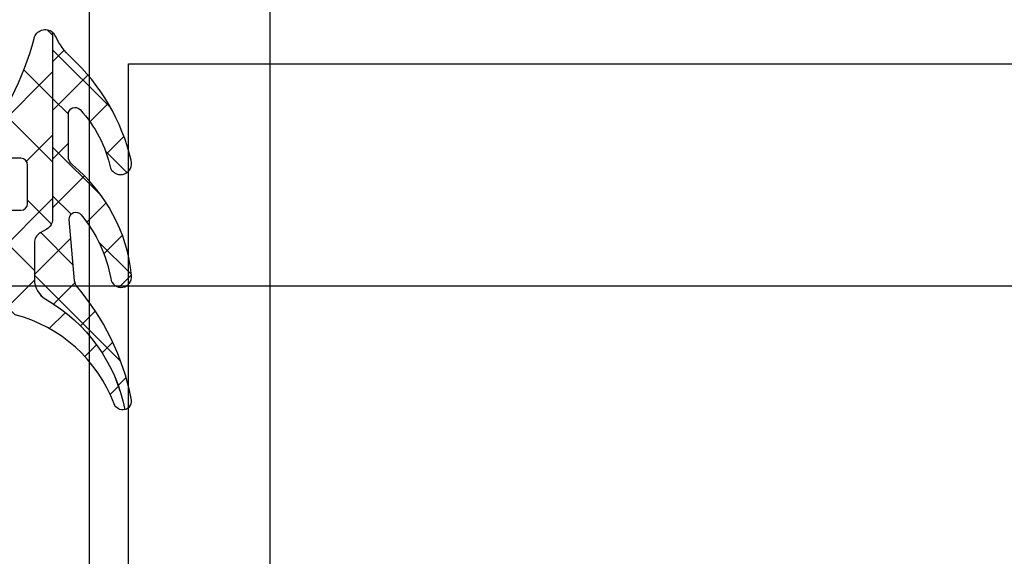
# Model space of a CAD drawing. Header units: millimetres. Extents: x 373037 to 682063, y 76092 to 274210.
# Tile 169 of 256: x 655061 to 655104, y 265555 to 265578. Entities that reach past the tile are written whole.
import ezdxf

# ---------------------------------------------------------------- set-up
doc = ezdxf.new("R2010")
doc.units = ezdxf.units.MM
doc.header["$LTSCALE"] = 100
doc.layers.add('PUDORYS', color=253, linetype='CONTINUOUS')

msp = doc.modelspace()

# ---------------------------------------------------------------- hatches: boundary and pattern name
at = {"layer": 'PUDORYS', "true_color": 0x939598}
h = msp.add_hatch(dxfattribs=at)
h.set_pattern_fill('ANSI37', color=252, scale=0.625, angle=-1.272221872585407e-14, style=0)
h.set_pattern_definition([(44.99999999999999, (655055.8201555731, 265581.1649927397), (-1.403165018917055, 1.403165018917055), []), (135, (655055.8201555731, 265581.1649927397), (-1.403165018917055, -1.403165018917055), [])])
edge = h.paths.add_edge_path()
edge.add_ellipse((655060.4407174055, 265572.2780772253), major_axis=(-5.039467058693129, 0), ratio=1, start_angle=4.964461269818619, end_angle=60.20821553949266)
edge.add_ellipse((655058.0859171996, 265568.1649927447), major_axis=(-0.3000000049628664, 0), ratio=1, start_angle=60.20782698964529, end_angle=89.9993073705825)
edge.add_line((655058.085913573, 265567.8649927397), (655058.620197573, 265567.8649897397))
edge.add_ellipse((655058.6201988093, 265568.1649895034), major_axis=(-0.2999997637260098, 0), ratio=1, start_angle=89.99976390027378, end_angle=180.0000451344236)
edge.add_line((655058.920198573, 265568.1649897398), (655058.920198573, 265569.7149867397))
edge.add_ellipse((655059.220209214, 265569.7149790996), major_axis=(-0.3000106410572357, 0), ratio=1, start_angle=270.00432394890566, end_angle=359.9985408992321, ccw=False)
edge.add_line((655059.220186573, 265570.0149897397), (655060.620168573, 265570.0150007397))
edge.add_ellipse((655060.6201657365, 265570.3149905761), major_axis=(-0.2999898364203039, 0), ratio=1, start_angle=90.0005417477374, end_angle=179.9996492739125)
edge.add_line((655060.920155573, 265570.3149887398), (655060.920155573, 265572.0150007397))
edge.add_ellipse((655060.6201454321, 265572.0149935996), major_axis=(-0.3000101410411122, 0), ratio=1, start_angle=180.0013636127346, end_angle=269.9955805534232)
edge.add_line((655060.620168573, 265572.3150037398), (655059.056337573, 265572.3149927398))
edge.add_ellipse((655059.0234805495, 265572.6161518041), major_axis=(-0.3029461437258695, 0), ratio=1, start_angle=-13.483577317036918, end_angle=96.22645090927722, ccw=False)
edge.add_ellipse((655047.7075162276, 265581.3210749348), major_axis=(-14.00076634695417, 0), ratio=1, start_angle=141.9243799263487, end_angle=164.6982677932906)
edge.add_ellipse((655061.699754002, 265577.5143613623), major_axis=(-0.500472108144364, 0), ratio=1, start_angle=230.1933656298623, end_angle=347.0823914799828, ccw=False)
edge.add_line((655062.020155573, 265577.8988287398), (655062.020155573, 265569.6155497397))
edge.add_ellipse((655061.52015587, 265569.6155502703), major_axis=(-0.4999997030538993, 0), ratio=1, start_angle=119.99998034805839, end_angle=179.9999391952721, ccw=False)
edge.add_line((655061.770155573, 265569.1825377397), (655061.470155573, 265569.0093317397))
edge.add_ellipse((655061.7201552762, 265568.5763192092), major_axis=(-0.4999997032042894, 0), ratio=1, start_angle=299.9999803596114, end_angle=359.9999392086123)
edge.add_line((655061.220155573, 265568.5763197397), (655061.220155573, 265566.9469717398))
edge.add_ellipse((655062.2201549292, 265566.9469709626), major_axis=(-0.9999993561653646, 0), ratio=1, start_angle=-4.452966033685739e-05, end_angle=59.94966113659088)
edge.add_ellipse((655058.0638281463, 265559.7625902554), major_axis=(-7.300023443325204, 0), ratio=1, start_angle=191.2855536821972, end_angle=239.9496454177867, ccw=False)
edge.add_ellipse((655065.1201651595, 265561.5778223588), major_axis=(-0.3999905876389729, 0), ratio=1, start_angle=20.501829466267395, end_angle=104.85297523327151, ccw=False)
edge.add_ellipse((655058.7710670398, 265559.2037554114), major_axis=(-6.378448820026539, 0), ratio=1, start_angle=200.5018745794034, end_angle=255.5474022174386)
edge.add_line((655060.3629935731, 265565.3803547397), (655058.9522865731, 265565.7439417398))
edge.add_line((655058.952286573, 265565.7439417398), (655058.0895855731, 265565.9540547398))
edge.add_ellipse((655059.420150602, 265571.2906774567), major_axis=(-5.499995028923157, 0), ratio=1, start_angle=-3.4201912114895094e-05, end_angle=76.00004503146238, ccw=False)
edge.add_line((655053.920155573, 265571.2906807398), (655053.920155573, 265583.7087087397))
edge.add_line((655053.920155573, 265583.7087087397), (655054.207774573, 265585.0717657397))
edge.add_ellipse((655053.7185482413, 265585.1749983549), major_axis=(-0.4999993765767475, 0), ratio=1, start_angle=168.0846992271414, end_angle=229.716248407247)
edge.add_line((655054.041834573, 265585.5564237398), (655052.185226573, 265587.1300347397))
edge.add_ellipse((655052.670156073, 265587.7021737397), major_axis=(-0.7499997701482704, 0), ratio=1, start_angle=-130.28370615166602, end_angle=49.71629384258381, ccw=False)
edge.add_line((655053.155085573, 265588.2743127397), (655055.466729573, 265586.3150267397))
edge.add_ellipse((655054.8201574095, 265585.5521751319), major_axis=(-0.9999990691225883, 0), ratio=1, start_angle=168.0847521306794, end_angle=229.7163013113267, ccw=False)
edge.add_line((655055.798610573, 265585.3457107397), (655055.420155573, 265583.5521737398))
edge.add_line((655055.420155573, 265583.5521737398), (655055.420155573, 265571.8419727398))
h = msp.add_hatch(dxfattribs=at)
h.set_pattern_fill('ANSI37', color=252, scale=0.48, angle=-1.272221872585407e-14, style=0)
h.set_pattern_definition([(44.99999999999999, (655055.8201555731, 265581.1649927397), (-1.077630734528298, 1.077630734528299), []), (135, (655055.8201555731, 265581.1649927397), (-1.077630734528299, -1.077630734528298), [])])
edge = h.paths.add_edge_path()
edge.add_arc((655063.2211548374, 265572.4038793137), 0.4999992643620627, 180.000065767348, 230.5926628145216, ccw=False)
edge.add_line((655062.721155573, 265572.4038787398), (655062.721155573, 265574.2659757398))
edge.add_arc((655063.0211557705, 265574.2659753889), 0.3000001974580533, 42.642156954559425, 179.9999329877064, ccw=False)
edge.add_arc((655059.1473608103, 265570.698560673), 5.566188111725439, 12.191032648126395, 42.64226110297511, ccw=False)
edge.add_arc((655065.0314370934, 265572.0818546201), 0.4897187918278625, 205.1172428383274, 377.0139723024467)
edge.add_arc((655056.6916792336, 265570.1359632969), 9.0524208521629, 13.34343871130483, 47.20667886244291)
edge.add_arc((655064.8795594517, 265578.9801400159), 2.999999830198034, 204.7549030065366, 227.2067131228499, ccw=False)
edge.add_arc((655061.700753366, 265577.5143578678), 0.500475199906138, 24.75517574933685, 50.19356580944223)
edge.add_line((655062.0211555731, 265577.8988287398), (655062.0211555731, 265569.6155497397))
edge.add_arc((655061.52115587, 265569.6155502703), 0.4999997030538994, 299.9999803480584, 359.999939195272, ccw=False)
edge.add_line((655061.7711555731, 265569.1825377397), (655061.471155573, 265569.0093317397))
edge.add_arc((655061.7211552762, 265568.5763192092), 0.4999997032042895, 119.9999803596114, 179.9999392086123)
edge.add_line((655061.221155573, 265568.5763197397), (655061.221155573, 265566.9469717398))
edge.add_arc((655062.2211549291, 265566.9469709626), 0.9999993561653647, 179.9999554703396, 239.9496611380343)
edge.add_arc((655058.0648281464, 265559.7625902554), 7.300023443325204, 11.285553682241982, 59.949645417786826, ccw=False)
edge.add_arc((655065.1211652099, 265561.5778228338), 0.399991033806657, 284.8529508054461, 375.0012766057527)
edge.add_arc((655054.6016611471, 265559.4511023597), 11.13157184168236, 11.55765777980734, 40.58696127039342)
edge.add_line((655063.055192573, 265566.6933187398), (655062.997491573, 265566.8855357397))
edge.add_line((655062.997491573, 265566.8855357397), (655062.7596535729, 265569.6027427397))
edge.add_arc((655063.0585108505, 265569.6289017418), 0.2999999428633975, 39.03095114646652, 185.0023550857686, ccw=False)
edge.add_arc((655058.3782847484, 265565.8347297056), 6.324969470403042, 10.479970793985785, 39.031033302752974, ccw=False)
edge.add_arc((655065.0561205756, 265567.0636070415), 0.4650353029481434, 189.7079737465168, 367.5281371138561)
edge.add_arc((655058.2997882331, 265566.41410822), 7.252239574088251, 5.6216716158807, 50.59248911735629)

# ---------------------------------------------------------------- linework, layer by layer
at = {"layer": 'PUDORYS', "color": 252, "ltscale": 15, "true_color": 0x939598}
for points in [[(655063.636877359, 249619.1544343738), (681589.639597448, 249619.1544343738), (681589.639597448, 273245.1544306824), (655063.636877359, 273245.1544306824)], [(681581.6396141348, 273237.1544306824), (655071.6368773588, 273237.1544306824), (655071.6368773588, 249627.1544343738), (681581.6396141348, 249627.1544343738)], [(655133.8201139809, 265566.6650207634), (655133.8201139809, 265638.6649925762), (655048.8201419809, 265638.6649925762), (655048.8201419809, 265566.6650207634)], [(655065.3841771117, 265107.8288373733), (655065.3841771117, 265576.4904930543), (655109.3841771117, 265576.4904930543), (655109.3841771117, 265107.8288373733)]]:
    msp.add_lwpolyline(points, close=True, dxfattribs=at)
at = {"layer": 'PUDORYS', "color": 252, "true_color": 0x939598, "extrusion": (0, 0, -1)}
for points in [[(-655058.7288845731, 265572.6867887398, -0.0996982), (-655061.2119475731, 265577.6262417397, 0.559391), (-655062.020155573, 265577.8988287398), (-655062.020155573, 265569.6155497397), (-655062.020155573, 265569.6155497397, 0.267949), (-655061.770155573, 265569.1825377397), (-655061.470155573, 265569.0093317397), (-655061.470155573, 265569.0093317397, -0.267949), (-655061.220155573, 265568.5763197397), (-655061.220155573, 265566.9469717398), (-655061.220155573, 265566.9469717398, -0.267714), (-655061.719394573, 265566.0813857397, 0.215587), (-655065.222698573, 265561.1911967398, 0.385623), (-655064.745509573, 265561.4377307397, -0.244909), (-655060.3629935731, 265565.3803547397)], [(-655059.220186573, 265570.0149897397), (-655060.620168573, 265570.0150007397), (-655060.620168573, 265570.0150007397, -0.414209), (-655060.920155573, 265570.3149887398), (-655060.920155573, 265572.0150007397), (-655060.920155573, 265572.0150007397, -0.414184), (-655060.620168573, 265572.3150037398), (-655059.0563375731, 265572.3149927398)]]:
    msp.add_lwpolyline(points, format="xyb", dxfattribs=at)
at = {"layer": 'PUDORYS', "color": 252, "true_color": 0x939598}
msp.add_lwpolyline([(655062.903740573, 265572.0175537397, -0.224409), (655062.721155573, 265572.4038787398), (655062.721155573, 265574.2659757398), (655062.721155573, 265574.2659757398, -0.683163), (655063.241835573, 265574.4692007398, -0.133656), (655064.5880255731, 265571.8739827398, 0.931673), (655065.499722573, 265572.2251487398, 0.148841), (655062.841493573, 265576.7787117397, -0.0982791), (655062.1552375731, 265577.7239277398, 0.111454), (655062.0211555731, 265577.8988287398), (655062.0211555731, 265569.6155497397), (655062.0211555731, 265569.6155497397, -0.267949), (655061.7711555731, 265569.1825377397), (655061.471155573, 265569.0093317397), (655061.471155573, 265569.0093317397, 0.267949), (655061.221155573, 265568.5763197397), (655061.221155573, 265566.9469717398), (655061.221155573, 265566.9469717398, 0.267714), (655061.720394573, 265566.0813857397, -0.215587), (655065.2236985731, 265561.1911967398, 0.414972), (655065.507524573, 265561.6813567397, 0.127346), (655063.055192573, 265566.6933187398), (655062.997491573, 265566.8855357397), (655062.759653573, 265569.6027427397), (655062.759653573, 265569.6027427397, -0.739768), (655063.291552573, 265569.8178237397, -0.125226), (655064.597744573, 265566.9851897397, 0.981156), (655065.5171475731, 265567.1245327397, 0.19878), (655062.903740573, 265572.0175537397)], format="xyb", close=True, dxfattribs=at)
msp.add_lwpolyline([(655065.3842437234, 265188.7997161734), (655065.3842437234, 265576.4904930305), (655109.3842437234, 265576.4904930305), (655109.3842437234, 265188.7997161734), (655109.3842437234, 265107.8288373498), (655065.3842437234, 265107.8288373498)], close=True, dxfattribs=at)

doc.saveas('drawing.dxf')
